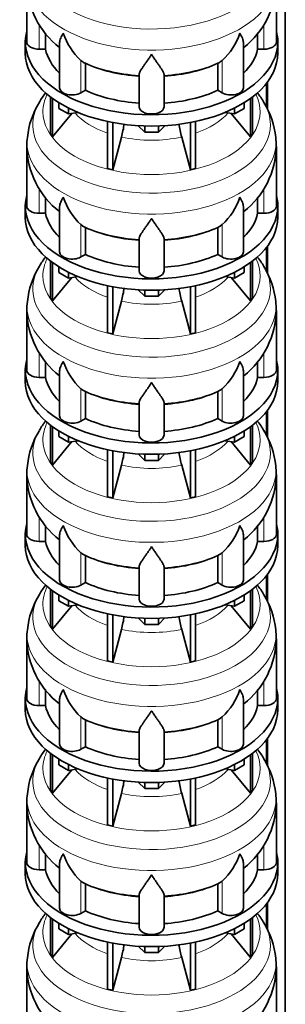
# Model space of a CAD drawing. Header units: millimetres. Extents: x 166 to 762, y -4095 to 2505.
# Tile 8 of 29: x 569 to 761, y -2660 to -1949. Entities that reach past the tile are written whole.
import ezdxf

# ---------------------------------------------------------------- set-up
doc = ezdxf.new("R2010")
doc.units = ezdxf.units.MM
doc.layers.add('LOW_134-20', color=7, linetype='Continuous')
doc.layers.add('VSI134_DIFFUSORE', color=7, linetype='Continuous')

# ---------------------------------------------------------------- blocks, each defined once
blk = doc.blocks.new('SE4')
at = {"layer": 'LOW_134-20', "color": 7, "linetype": 'Continuous', "lineweight": 35}
for p, q in [((760.76, -3827.61), (760.76, -1447.18)), ((747.26, -1995.25), (747.26, -2012.72)), ((748.01, -1994.26), (748.01, -2014.24)), ((747.26, -2113.65), (747.26, -2131.11)), ((748.01, -2112.66), (748.01, -2132.63)), ((747.26, -2232.04), (747.26, -2249.5)), ((748.01, -2231.05), (748.01, -2251.02)), ((747.26, -2350.43), (747.26, -2367.89)), ((748.01, -2349.44), (748.01, -2369.41)), ((747.26, -2468.82), (747.26, -2486.29)), ((748.01, -2467.83), (748.01, -2487.8)), ((747.26, -2587.21), (747.26, -2604.68)), ((748.01, -2586.22), (748.01, -2606.2))]:
    blk.add_line(p, q, dxfattribs=at)
at = {"layer": 'VSI134_DIFFUSORE', "color": 7, "linetype": 'Continuous', "lineweight": 35}
for p, q in [((574.33, -1922.4), (574.33, -1965.45)), ((754.33, -1965.45), (754.33, -1922.4)), ((587.86, -1970.65), (587.86, -1959.17)), ((740.8, -1959.23), (740.8, -1970.65)), ((573.33, -1965.45), (573.33, -1973.62)), ((598.06, -1966.36), (598.06, -1998.52)), ((730.61, -1998.52), (730.61, -1966.23)), ((755.33, -1973.62), (755.33, -1965.45)), ((583.33, -1970.65), (587.86, -1970.65)), ((740.8, -1970.65), (745.33, -1970.65)), ((614.84, -1979.9), (613.42, -1978.85)), ((616.62, -2000.35), (616.62, -1980.87)), ((712.04, -1980.87), (712.04, -2000.35)), ((715.24, -1978.85), (713.82, -1979.9)), ((655.33, -2012.22), (655.33, -1988.87)), ((673.33, -2012.22), (673.33, -1988.87)), ((613.42, -2002.19), (616.62, -2000.35)), ((712.04, -2000.35), (715.24, -2002.19)), ((591.5, -2005.12), (591.5, -2031.8)), ((593.03, -2006.27), (593.03, -2033.93)), ((597.58, -2013.38), (597.58, -2009.32)), ((731.09, -2013.38), (731.09, -2009.32)), ((735.63, -2006.27), (735.63, -2033.93)), ((737.16, -2005.12), (737.16, -2031.8)), ((593.03, -2033.93), (606.9, -2017.02)), ((604.52, -2017.38), (597.58, -2013.38)), ((604.52, -2017.38), (604.52, -2013.21)), ((611.34, -2016.33), (604.52, -2017.38)), ((724.15, -2017.38), (717.32, -2016.33)), ((721.77, -2017.02), (735.63, -2033.93)), ((724.15, -2017.38), (724.15, -2013.21)), ((731.09, -2013.38), (724.15, -2017.38)), ((632.64, -2022.87), (632.64, -2056.79)), ((636.33, -2023.61), (636.33, -2057.68)), ((692.33, -2023.61), (692.33, -2057.68)), ((696.03, -2022.87), (696.03, -2056.79)), ((659.42, -2030.52), (654.77, -2025.87)), ((659.42, -2030.52), (659.42, -2026.08)), ((669.24, -2030.52), (659.42, -2030.52)), ((673.89, -2025.87), (669.24, -2030.52)), ((669.24, -2030.52), (669.24, -2026.08)), ((591.5, -2031.8), (593.03, -2033.93)), ((636.33, -2057.68), (642.61, -2034.06)), ((686.06, -2034.06), (692.33, -2057.68)), ((735.63, -2033.93), (737.16, -2031.8)), ((574.33, -2040.79), (574.33, -2083.84)), ((754.33, -2083.84), (754.33, -2040.79)), ((632.64, -2056.79), (636.33, -2057.68)), ((692.33, -2057.68), (696.03, -2056.79)), ((587.86, -2089.04), (587.86, -2077.57)), ((740.8, -2077.62), (740.8, -2089.04)), ((573.33, -2083.84), (573.33, -2092.01)), ((598.06, -2084.75), (598.06, -2116.91)), ((730.61, -2116.91), (730.61, -2084.63)), ((755.33, -2092.01), (755.33, -2083.84)), ((583.33, -2089.04), (587.86, -2089.04)), ((740.8, -2089.04), (745.33, -2089.04)), ((614.84, -2098.29), (613.42, -2097.24)), ((616.62, -2118.74), (616.62, -2099.26)), ((712.04, -2099.26), (712.04, -2118.74)), ((715.24, -2097.24), (713.82, -2098.29)), ((655.33, -2130.61), (655.33, -2107.26)), ((673.33, -2130.61), (673.33, -2107.26)), ((591.5, -2123.51), (591.5, -2150.19)), ((613.42, -2120.59), (616.62, -2118.74)), ((712.04, -2118.74), (715.24, -2120.59)), ((737.16, -2123.51), (737.16, -2150.19)), ((593.03, -2124.66), (593.03, -2152.32)), ((597.58, -2131.77), (597.58, -2127.71)), ((731.09, -2131.77), (731.09, -2127.71)), ((735.63, -2124.66), (735.63, -2152.32)), ((593.03, -2152.32), (606.9, -2135.41)), ((604.52, -2135.78), (597.58, -2131.77)), ((604.52, -2135.78), (604.52, -2131.6)), ((611.34, -2134.72), (604.52, -2135.78)), ((724.15, -2135.78), (717.32, -2134.72)), ((721.77, -2135.41), (735.63, -2152.32)), ((724.15, -2135.78), (724.15, -2131.6)), ((731.09, -2131.77), (724.15, -2135.78)), ((632.64, -2141.26), (632.64, -2175.19)), ((636.33, -2142), (636.33, -2176.07)), ((659.42, -2148.91), (654.77, -2144.26)), ((659.42, -2148.91), (659.42, -2144.47)), ((673.89, -2144.26), (669.24, -2148.91)), ((669.24, -2148.91), (669.24, -2144.47)), ((692.33, -2142), (692.33, -2176.07)), ((696.03, -2141.26), (696.03, -2175.19)), ((591.5, -2150.19), (593.03, -2152.32)), ((669.24, -2148.91), (659.42, -2148.91)), ((735.63, -2152.32), (737.16, -2150.19)), ((574.33, -2159.18), (574.33, -2202.24)), ((636.33, -2176.07), (642.61, -2152.45)), ((686.06, -2152.45), (692.33, -2176.07)), ((754.33, -2202.24), (754.33, -2159.18)), ((632.64, -2175.19), (636.33, -2176.07)), ((692.33, -2176.07), (696.03, -2175.19)), ((587.86, -2207.43), (587.86, -2195.96)), ((740.8, -2196.01), (740.8, -2207.43)), ((573.33, -2202.24), (573.33, -2210.4)), ((583.33, -2207.43), (587.86, -2207.43)), ((598.06, -2203.14), (598.06, -2235.3)), ((730.61, -2235.3), (730.61, -2203.02)), ((740.8, -2207.43), (745.33, -2207.43)), ((755.33, -2210.4), (755.33, -2202.24)), ((614.84, -2216.68), (613.42, -2215.63)), ((715.24, -2215.63), (713.82, -2216.68)), ((616.62, -2237.13), (616.62, -2217.65)), ((712.04, -2217.65), (712.04, -2237.13)), ((655.33, -2249), (655.33, -2225.65)), ((673.33, -2249), (673.33, -2225.65)), ((613.42, -2238.98), (616.62, -2237.13)), ((712.04, -2237.13), (715.24, -2238.98)), ((591.5, -2241.9), (591.5, -2268.58)), ((593.03, -2243.05), (593.03, -2270.71)), ((735.63, -2243.05), (735.63, -2270.71)), ((737.16, -2241.9), (737.16, -2268.58)), ((597.58, -2250.16), (597.58, -2246.11)), ((604.52, -2254.17), (597.58, -2250.16)), ((604.52, -2254.17), (604.52, -2249.99)), ((724.15, -2254.17), (724.15, -2249.99)), ((731.09, -2250.16), (724.15, -2254.17)), ((731.09, -2250.16), (731.09, -2246.11)), ((593.03, -2270.71), (606.9, -2253.8)), ((611.34, -2253.11), (604.52, -2254.17)), ((724.15, -2254.17), (717.32, -2253.11)), ((721.77, -2253.8), (735.63, -2270.71)), ((632.64, -2259.65), (632.64, -2293.58)), ((636.33, -2260.39), (636.33, -2294.46)), ((659.42, -2267.3), (654.77, -2262.65)), ((659.42, -2267.3), (659.42, -2262.86)), ((673.89, -2262.65), (669.24, -2267.3)), ((669.24, -2267.3), (669.24, -2262.86)), ((692.33, -2260.39), (692.33, -2294.46)), ((696.03, -2259.65), (696.03, -2293.58)), ((591.5, -2268.58), (593.03, -2270.71)), ((636.33, -2294.46), (642.61, -2270.84)), ((669.24, -2267.3), (659.42, -2267.3)), ((686.06, -2270.84), (692.33, -2294.46)), ((735.63, -2270.71), (737.16, -2268.58)), ((574.33, -2277.57), (574.33, -2320.63)), ((754.33, -2320.63), (754.33, -2277.57)), ((632.64, -2293.58), (636.33, -2294.46)), ((692.33, -2294.46), (696.03, -2293.58)), ((587.86, -2325.82), (587.86, -2314.35)), ((740.8, -2314.4), (740.8, -2325.82)), ((573.33, -2320.63), (573.33, -2328.79)), ((598.06, -2321.53), (598.06, -2353.7)), ((730.61, -2353.7), (730.61, -2321.41)), ((755.33, -2328.79), (755.33, -2320.63)), ((583.33, -2325.82), (587.86, -2325.82)), ((740.8, -2325.82), (745.33, -2325.82)), ((614.84, -2335.07), (613.42, -2334.02)), ((616.62, -2355.52), (616.62, -2336.04)), ((712.04, -2336.04), (712.04, -2355.52)), ((715.24, -2334.02), (713.82, -2335.07)), ((655.33, -2367.39), (655.33, -2344.05)), ((673.33, -2367.39), (673.33, -2344.05)), ((613.42, -2357.37), (616.62, -2355.52)), ((712.04, -2355.52), (715.24, -2357.37)), ((591.5, -2360.29), (591.5, -2386.97)), ((593.03, -2361.44), (593.03, -2389.11)), ((597.58, -2368.55), (597.58, -2364.5)), ((731.09, -2368.55), (731.09, -2364.5)), ((735.63, -2361.44), (735.63, -2389.11)), ((737.16, -2360.29), (737.16, -2386.97)), ((593.03, -2389.11), (606.9, -2372.19)), ((604.52, -2372.56), (597.58, -2368.55)), ((604.52, -2372.56), (604.52, -2368.39)), ((611.34, -2371.5), (604.52, -2372.56)), ((724.15, -2372.56), (717.32, -2371.5)), ((721.77, -2372.19), (735.63, -2389.11)), ((724.15, -2372.56), (724.15, -2368.39)), ((731.09, -2368.55), (724.15, -2372.56)), ((632.64, -2378.04), (632.64, -2411.97)), ((636.33, -2378.78), (636.33, -2412.85)), ((692.33, -2378.78), (692.33, -2412.85)), ((696.03, -2378.04), (696.03, -2411.97)), ((659.42, -2385.69), (654.77, -2381.04)), ((659.42, -2385.69), (659.42, -2381.26)), ((669.24, -2385.69), (659.42, -2385.69)), ((673.89, -2381.04), (669.24, -2385.69)), ((669.24, -2385.69), (669.24, -2381.26)), ((591.5, -2386.97), (593.03, -2389.11)), ((636.33, -2412.85), (642.61, -2389.23)), ((686.06, -2389.23), (692.33, -2412.85)), ((735.63, -2389.11), (737.16, -2386.97)), ((574.33, -2395.96), (574.33, -2439.02)), ((754.33, -2439.02), (754.33, -2395.96)), ((632.64, -2411.97), (636.33, -2412.85)), ((692.33, -2412.85), (696.03, -2411.97)), ((587.86, -2444.22), (587.86, -2432.74)), ((740.8, -2432.79), (740.8, -2444.22)), ((573.33, -2439.02), (573.33, -2447.18)), ((598.06, -2439.92), (598.06, -2472.09)), ((730.61, -2472.09), (730.61, -2439.8)), ((755.33, -2447.18), (755.33, -2439.02)), ((583.33, -2444.22), (587.86, -2444.22)), ((740.8, -2444.22), (745.33, -2444.22)), ((614.84, -2453.47), (613.42, -2452.42)), ((616.62, -2473.91), (616.62, -2454.44)), ((712.04, -2454.44), (712.04, -2473.91)), ((715.24, -2452.42), (713.82, -2453.47)), ((655.33, -2485.79), (655.33, -2462.44)), ((673.33, -2485.79), (673.33, -2462.44)), ((591.5, -2478.69), (591.5, -2505.36)), ((613.42, -2475.76), (616.62, -2473.91)), ((712.04, -2473.91), (715.24, -2475.76)), ((737.16, -2478.69), (737.16, -2505.36)), ((593.03, -2479.83), (593.03, -2507.5)), ((597.58, -2486.95), (597.58, -2482.89)), ((731.09, -2486.95), (731.09, -2482.89)), ((735.63, -2479.83), (735.63, -2507.5)), ((593.03, -2507.5), (606.9, -2490.58)), ((604.52, -2490.95), (597.58, -2486.95)), ((604.52, -2490.95), (604.52, -2486.78)), ((611.34, -2489.9), (604.52, -2490.95)), ((724.15, -2490.95), (717.32, -2489.9)), ((721.77, -2490.58), (735.63, -2507.5)), ((724.15, -2490.95), (724.15, -2486.78)), ((731.09, -2486.95), (724.15, -2490.95)), ((632.64, -2496.43), (632.64, -2530.36)), ((636.33, -2497.17), (636.33, -2531.25)), ((659.42, -2504.08), (654.77, -2499.43)), ((659.42, -2504.08), (659.42, -2499.65)), ((673.89, -2499.43), (669.24, -2504.08)), ((669.24, -2504.08), (669.24, -2499.65)), ((692.33, -2497.17), (692.33, -2531.25)), ((696.03, -2496.43), (696.03, -2530.36)), ((591.5, -2505.36), (593.03, -2507.5)), ((669.24, -2504.08), (659.42, -2504.08)), ((735.63, -2507.5), (737.16, -2505.36)), ((574.33, -2514.36), (574.33, -2557.41)), ((636.33, -2531.25), (642.61, -2507.63)), ((686.06, -2507.63), (692.33, -2531.25)), ((754.33, -2557.41), (754.33, -2514.36)), ((632.64, -2530.36), (636.33, -2531.25)), ((692.33, -2531.25), (696.03, -2530.36)), ((587.86, -2562.61), (587.86, -2551.13)), ((740.8, -2551.19), (740.8, -2562.61)), ((573.33, -2557.41), (573.33, -2565.58)), ((583.33, -2562.61), (587.86, -2562.61)), ((598.06, -2558.32), (598.06, -2590.48)), ((730.61, -2590.48), (730.61, -2558.19)), ((740.8, -2562.61), (745.33, -2562.61)), ((755.33, -2565.58), (755.33, -2557.41)), ((614.84, -2571.86), (613.42, -2570.81)), ((715.24, -2570.81), (713.82, -2571.86)), ((616.62, -2592.31), (616.62, -2572.83)), ((712.04, -2572.83), (712.04, -2592.31)), ((655.33, -2604.18), (655.33, -2580.83)), ((673.33, -2604.18), (673.33, -2580.83)), ((613.42, -2594.15), (616.62, -2592.31)), ((712.04, -2592.31), (715.24, -2594.15)), ((591.5, -2597.08), (591.5, -2623.76)), ((593.03, -2598.23), (593.03, -2625.89)), ((735.63, -2598.23), (735.63, -2625.89)), ((737.16, -2597.08), (737.16, -2623.76)), ((597.58, -2605.34), (597.58, -2601.28)), ((604.52, -2609.34), (597.58, -2605.34)), ((604.52, -2609.34), (604.52, -2605.17)), ((724.15, -2609.34), (724.15, -2605.17)), ((731.09, -2605.34), (724.15, -2609.34)), ((731.09, -2605.34), (731.09, -2601.28)), ((593.03, -2625.89), (606.9, -2608.98)), ((611.34, -2608.29), (604.52, -2609.34)), ((724.15, -2609.34), (717.32, -2608.29)), ((721.77, -2608.98), (735.63, -2625.89)), ((632.64, -2614.83), (632.64, -2648.75)), ((636.33, -2615.57), (636.33, -2649.64)), ((659.42, -2622.48), (654.77, -2617.83)), ((659.42, -2622.48), (659.42, -2618.04)), ((673.89, -2617.83), (669.24, -2622.48)), ((669.24, -2622.48), (669.24, -2618.04)), ((692.33, -2615.57), (692.33, -2649.64)), ((696.03, -2614.83), (696.03, -2648.75)), ((591.5, -2623.76), (593.03, -2625.89)), ((636.33, -2649.64), (642.61, -2626.02)), ((669.24, -2622.48), (659.42, -2622.48)), ((686.06, -2626.02), (692.33, -2649.64)), ((735.63, -2625.89), (737.16, -2623.76)), ((574.33, -2632.75), (574.33, -2675.8)), ((754.33, -2675.8), (754.33, -2632.75)), ((632.64, -2648.75), (636.33, -2649.64)), ((692.33, -2649.64), (696.03, -2648.75))]:
    blk.add_line(p, q, dxfattribs=at)
at = {"layer": 'VSI134_DIFFUSORE', "color": 4, "linetype": 'Continuous', "lineweight": 9}
for p, q in [((583.33, -1970.65), (583.33, -1952.83)), ((745.33, -1970.65), (745.33, -1952.91)), ((613.42, -2002.19), (613.42, -1978.85)), ((715.24, -2002.19), (715.24, -1978.85)), ((583.33, -2089.04), (583.33, -2071.22)), ((745.33, -2089.04), (745.33, -2071.31)), ((613.42, -2120.59), (613.42, -2097.24)), ((715.24, -2120.59), (715.24, -2097.24)), ((583.33, -2207.43), (583.33, -2189.61)), ((745.33, -2207.43), (745.33, -2189.7)), ((613.42, -2238.98), (613.42, -2215.63)), ((715.24, -2238.98), (715.24, -2215.63)), ((583.33, -2325.82), (583.33, -2308.01)), ((745.33, -2325.82), (745.33, -2308.09)), ((613.42, -2357.37), (613.42, -2334.02)), ((715.24, -2357.37), (715.24, -2334.02)), ((583.33, -2444.22), (583.33, -2426.4)), ((745.33, -2444.22), (745.33, -2426.48)), ((613.42, -2475.76), (613.42, -2452.42)), ((715.24, -2475.76), (715.24, -2452.42)), ((583.33, -2562.61), (583.33, -2544.79)), ((745.33, -2562.61), (745.33, -2544.87)), ((613.42, -2594.15), (613.42, -2570.81)), ((715.24, -2594.15), (715.24, -2570.81))]:
    blk.add_line(p, q, dxfattribs=at)
at = {"layer": 'VSI134_DIFFUSORE', "color": 7, "linetype": 'Continuous', "lineweight": 35}
for centre, radius, start, end in [((635.06, -1921.51), 60.63, 180.86653, 232.32639), ((693, -1921.27), 61.25, 308.05607, 358.93666), ((645.92, -1943.89), 47.73, 198.63732, 227.08568), ((682.74, -1943.89), 47.73, 312.91434, 341.36277), ((622.75, -1967.51), 14.7, 237.45087, 245.35655), ((705.91, -1967.51), 14.7, 294.64345, 302.54913), ((641.59, -2043.44), 67.64, 142.19498, 149.254), ((686.33, -2044.17), 68.69, 30.68273, 38.07014), ((633.34, -2039.98), 58.76, 148.03824, 174.49255), ((692.2, -2041.07), 62.04, 6.19475, 31.09108), ((552.76, -2009.74), 93.08, 344.85704, 350.84643), ((774.59, -2009.95), 91.75, 189.17597, 195.23149), ((598.78, -2039.12), 24.4, 168.68144, 183.98555), ((661.67, -2041.84), 92.58, 0.6467, 4.70262), ((635.06, -2039.9), 60.63, 180.86653, 232.32639), ((693, -2039.66), 61.25, 308.05607, 358.93666), ((645.92, -2062.28), 47.73, 198.63732, 227.08568), ((682.74, -2062.28), 47.73, 312.91434, 341.36277), ((622.75, -2085.9), 14.7, 237.45087, 245.35655), ((705.91, -2085.9), 14.7, 294.64345, 302.54913), ((641.59, -2161.83), 67.64, 142.19498, 149.254), ((686.33, -2162.56), 68.69, 30.68273, 38.07014), ((633.34, -2158.37), 58.76, 148.03824, 174.49255), ((692.2, -2159.46), 62.04, 6.19475, 31.09108), ((552.76, -2128.14), 93.08, 344.85704, 350.84643), ((774.59, -2128.34), 91.75, 189.17597, 195.23149), ((598.78, -2157.51), 24.4, 168.68144, 183.98555), ((635.06, -2158.29), 60.63, 180.86653, 232.32639), ((693, -2158.05), 61.25, 308.05607, 358.93666), ((661.67, -2160.23), 92.58, 0.6467, 4.70262), ((645.92, -2180.67), 47.73, 198.63732, 227.08568), ((682.74, -2180.67), 47.73, 312.91434, 341.36277), ((622.75, -2204.29), 14.7, 237.45087, 245.35655), ((705.91, -2204.29), 14.7, 294.64345, 302.54913), ((641.59, -2280.22), 67.64, 142.19498, 149.254), ((686.33, -2280.95), 68.69, 30.68273, 38.07601), ((633.34, -2276.76), 58.76, 148.03824, 174.49255), ((692.2, -2277.85), 62.04, 6.19475, 31.09108), ((552.76, -2246.53), 93.08, 344.85704, 350.84643), ((774.59, -2246.74), 91.75, 189.17597, 195.23149), ((598.78, -2275.9), 24.4, 168.68144, 183.98555), ((661.67, -2278.63), 92.58, 0.6467, 4.70262), ((635.06, -2276.68), 60.63, 180.86653, 232.32639), ((693, -2276.45), 61.25, 308.05607, 358.93666), ((645.92, -2299.07), 47.73, 198.63732, 227.08568), ((682.74, -2299.07), 47.73, 312.91434, 341.36277), ((622.75, -2322.68), 14.7, 237.45087, 245.35655), ((705.91, -2322.68), 14.7, 294.64345, 302.54913), ((641.59, -2398.61), 67.64, 142.19498, 149.254), ((686.33, -2399.34), 68.69, 30.68273, 38.07014), ((633.34, -2395.15), 58.76, 148.03824, 174.49255), ((692.2, -2396.25), 62.04, 6.19475, 31.09108), ((552.76, -2364.92), 93.08, 344.85704, 350.84643), ((774.59, -2365.13), 91.75, 189.17597, 195.23149), ((598.78, -2394.3), 24.4, 168.68144, 183.98555), ((661.67, -2397.02), 92.58, 0.6467, 4.70262), ((635.06, -2395.07), 60.63, 180.86653, 232.32639), ((693, -2394.84), 61.25, 308.05607, 358.93666), ((645.92, -2417.46), 47.73, 198.63732, 227.08568), ((682.74, -2417.46), 47.73, 312.91434, 341.36277), ((622.75, -2441.08), 14.7, 237.45087, 245.35655), ((705.91, -2441.08), 14.7, 294.64345, 302.54913), ((641.59, -2517.01), 67.64, 142.19498, 149.254), ((686.33, -2517.73), 68.69, 30.68273, 38.07014), ((633.34, -2513.54), 58.76, 148.03824, 174.49255), ((692.2, -2514.64), 62.04, 6.19475, 31.09108), ((552.76, -2483.31), 93.08, 344.85704, 350.84643), ((774.59, -2483.52), 91.75, 189.17597, 195.23149), ((598.78, -2512.69), 24.4, 168.68144, 183.98555), ((635.06, -2513.47), 60.63, 180.86653, 232.32639), ((693, -2513.23), 61.25, 308.05607, 358.93666), ((661.67, -2515.41), 92.58, 0.6467, 4.70262), ((645.92, -2535.85), 47.73, 198.63732, 227.08568), ((682.74, -2535.85), 47.73, 312.91434, 341.36277), ((622.75, -2559.47), 14.7, 237.45087, 245.35655), ((705.91, -2559.47), 14.7, 294.64345, 302.54913), ((641.59, -2635.4), 67.64, 142.19498, 149.254), ((686.33, -2636.13), 68.69, 30.68273, 38.07601), ((633.34, -2631.94), 58.76, 148.03824, 174.49255), ((692.2, -2633.03), 62.04, 6.19475, 31.09108), ((552.76, -2601.7), 93.08, 344.85704, 350.84643), ((774.59, -2601.91), 91.75, 189.17597, 195.23149), ((598.78, -2631.08), 24.4, 168.68144, 183.98555), ((661.67, -2633.8), 92.58, 0.6467, 4.70262), ((635.06, -2631.86), 60.63, 180.86653, 232.32639), ((693, -2631.62), 61.25, 308.05607, 358.93666)]:
    blk.add_arc(centre, radius, start, end, dxfattribs=at)
at = {"layer": 'VSI134_DIFFUSORE', "color": 4, "linetype": 'Continuous', "lineweight": 9}
for centre, major_axis, start_param, end_param in [((664.33, -1906.68), (85.67, 0), 2.810229, 6.283185), ((664.33, -1919.43), (-89.83, 0), 0, 3.208497), ((664.33, -1943.98), (-79.5, 0), 0.898849, 1.457346), ((664.33, -1943.98), (79.5, 0), 4.82584, 5.384336), ((664.33, -2025.07), (85.67, 0), 2.810229, 6.283185), ((664.33, -2015.88), (-78.3, 0), 0, 3.425204), ((664.33, -2015.88), (-78.3, 0), 5.999574, 6.283185), ((664.33, -2025.07), (85.67, 0), 0, 0.327773), ((664.33, -2000.76), (-61.63, 0), 0.463231, 1.030574), ((664.33, -2000.76), (61.63, 0), 5.252612, 5.819954), ((664.33, -2037.83), (-89.83, 0), 6.215651, 6.283185), ((664.33, -2037.83), (-89.83, 0), 0, 3.208497), ((664.33, -2000.76), (-61.63, 0), 1.210556, 1.931037), ((664.33, -2062.37), (-79.5, 0), 0.898849, 1.457346), ((664.33, -2062.37), (79.5, 0), 4.82584, 5.384336), ((664.33, -2134.27), (-78.3, 0), 0, 3.425204), ((664.33, -2134.27), (-78.3, 0), 5.999574, 6.283185), ((664.33, -2143.46), (85.67, 0), 2.810229, 6.283185), ((664.33, -2143.46), (85.67, 0), 0, 0.327773), ((664.33, -2119.15), (-61.63, 0), 0.463231, 1.030574), ((664.33, -2119.15), (61.63, 0), 5.252612, 5.819954), ((664.33, -2156.22), (-89.83, 0), 6.215651, 6.283185), ((664.33, -2156.22), (-89.83, 0), 0, 3.208497), ((664.33, -2119.15), (-61.63, 0), 1.210556, 1.931037), ((664.33, -2180.76), (-79.5, 0), 0.898849, 1.457346), ((664.33, -2180.76), (79.5, 0), 4.82584, 5.384336), ((664.33, -2252.66), (-78.3, 0), 0, 3.425204), ((664.33, -2252.66), (-78.3, 0), 5.999574, 6.283185), ((664.33, -2261.85), (85.67, 0), 2.810229, 6.283185), ((664.33, -2261.85), (85.67, 0), 0, 0.327773), ((664.33, -2237.54), (-61.63, 0), 0.463231, 1.030574), ((664.33, -2237.54), (61.63, 0), 5.252612, 5.819954), ((664.33, -2274.61), (-89.83, 0), 6.215651, 6.283185), ((664.33, -2274.61), (-89.83, 0), 0, 3.208497), ((664.33, -2237.54), (-61.63, 0), 1.210556, 1.931037), ((664.33, -2299.15), (-79.5, 0), 0.898849, 1.457346), ((664.33, -2299.15), (79.5, 0), 4.82584, 5.384336), ((664.33, -2380.25), (85.67, 0), 2.810229, 6.283185), ((664.33, -2371.05), (-78.3, 0), 0, 3.425204), ((664.33, -2371.05), (-78.3, 0), 5.999574, 6.283185), ((664.33, -2380.25), (85.67, 0), 0, 0.327773), ((664.33, -2355.94), (-61.63, 0), 0.463231, 1.030574), ((664.33, -2355.94), (61.63, 0), 5.252612, 5.819954), ((664.33, -2393), (-89.83, 0), 6.215651, 6.283185), ((664.33, -2393), (-89.83, 0), 0, 3.208497), ((664.33, -2355.94), (-61.63, 0), 1.210556, 1.931037), ((664.33, -2417.55), (-79.5, 0), 0.898849, 1.457346), ((664.33, -2417.55), (79.5, 0), 4.82584, 5.384336), ((664.33, -2489.45), (-78.3, 0), 0, 3.425204), ((664.33, -2489.45), (-78.3, 0), 5.999574, 6.283185), ((664.33, -2498.64), (85.67, 0), 2.810229, 6.283185), ((664.33, -2498.64), (85.67, 0), 0, 0.327773), ((664.33, -2474.33), (-61.63, 0), 0.463231, 1.030574), ((664.33, -2474.33), (61.63, 0), 5.252612, 5.819954), ((664.33, -2511.39), (-89.83, 0), 6.215651, 6.283185), ((664.33, -2511.39), (-89.83, 0), 0, 3.208497), ((664.33, -2474.33), (-61.63, 0), 1.210556, 1.931037), ((664.33, -2535.94), (-79.5, 0), 0.898849, 1.457346), ((664.33, -2535.94), (79.5, 0), 4.82584, 5.384336), ((664.33, -2607.84), (-78.3, 0), 0, 3.425204), ((664.33, -2607.84), (-78.3, 0), 5.999574, 6.283185), ((664.33, -2617.03), (85.67, 0), 2.810229, 6.283185), ((664.33, -2617.03), (85.67, 0), 0, 0.327773), ((664.33, -2592.72), (-61.63, 0), 0.463231, 1.030574), ((664.33, -2592.72), (61.63, 0), 5.252612, 5.819954), ((664.33, -2629.79), (-89.83, 0), 6.215651, 6.283185), ((664.33, -2629.79), (-89.83, 0), 0, 3.208497), ((664.33, -2592.72), (-61.63, 0), 1.210556, 1.931037)]:
    blk.add_ellipse(centre, major_axis=major_axis, ratio=0.57735, start_param=start_param, end_param=end_param, dxfattribs=at)
at = {"layer": 'VSI134_DIFFUSORE', "color": 7, "linetype": 'Continuous', "lineweight": 35}
for centre, major_axis, start_param, end_param in [((664.33, -1965.45), (91, 0), 2.993207, 6.283185), ((664.33, -1965.45), (91, 0), 0, 0.148386), ((583.33, -1965.45), (9, 0), 3.141593, 4.712389), ((745.33, -1965.45), (-9, 0), 1.570796, 3.141593), ((664.33, -1973.62), (-91, 0), 0, 3.141593), ((664.33, -1965.45), (-77, 0), 0.117151, 0.534109), ((664.33, -1965.45), (77, 0), 5.749077, 6.166034), ((664.33, -1945.98), (-77, 0), 0.902549, 1.453645), ((664.33, -1945.98), (77, 0), 4.82954, 5.380636), ((607.06, -1998.52), (9, 0), 3.141593, 5.497787), ((664.33, -1965.45), (-77, 0), 0.902549, 1.453645), ((664.33, -1965.45), (77, 0), 4.82954, 5.380636), ((721.61, -1998.52), (-9, 0), 0.785398, 3.141593), ((664.33, -2012.22), (-9, 0), 0, 3.141593), ((664.33, -2083.84), (91, 0), 2.993207, 6.283185), ((664.33, -2083.84), (91, 0), 0, 0.148386), ((583.33, -2083.84), (9, 0), 3.141593, 4.712389), ((745.33, -2083.84), (-9, 0), 1.570796, 3.141593), ((664.33, -2092.01), (-91, 0), 0, 3.141593), ((664.33, -2083.84), (-77, 0), 0.117151, 0.534109), ((664.33, -2083.84), (77, 0), 5.749077, 6.166034), ((664.33, -2064.37), (-77, 0), 0.902549, 1.453645), ((664.33, -2064.37), (77, 0), 4.82954, 5.380636), ((607.06, -2116.91), (9, 0), 3.141593, 5.497787), ((664.33, -2083.84), (-77, 0), 0.902549, 1.453645), ((664.33, -2083.84), (77, 0), 4.82954, 5.380636), ((721.61, -2116.91), (-9, 0), 0.785398, 3.141593), ((664.33, -2130.61), (-9, 0), 0, 3.141593), ((664.33, -2202.24), (91, 0), 2.993207, 6.283185), ((664.33, -2202.24), (91, 0), 0, 0.148386), ((583.33, -2202.24), (9, 0), 3.141593, 4.712389), ((664.33, -2202.24), (-77, 0), 0.117151, 0.534109), ((664.33, -2202.24), (77, 0), 5.749077, 6.166034), ((745.33, -2202.24), (-9, 0), 1.570796, 3.141593), ((664.33, -2210.4), (-91, 0), 0, 3.141593), ((664.33, -2182.76), (-77, 0), 0.902549, 1.453645), ((664.33, -2182.76), (77, 0), 4.82954, 5.380636), ((607.06, -2235.3), (9, 0), 3.141593, 5.497787), ((664.33, -2202.24), (-77, 0), 0.902549, 1.453645), ((664.33, -2202.24), (77, 0), 4.82954, 5.380636), ((721.61, -2235.3), (-9, 0), 0.785398, 3.141593), ((664.33, -2249), (-9, 0), 0, 3.141593), ((664.33, -2320.63), (91, 0), 2.993207, 6.283185), ((664.33, -2320.63), (91, 0), 0, 0.148386), ((583.33, -2320.63), (9, 0), 3.141593, 4.712389), ((745.33, -2320.63), (-9, 0), 1.570796, 3.141593), ((664.33, -2328.79), (-91, 0), 0, 3.141593), ((664.33, -2320.63), (-77, 0), 0.117151, 0.534109), ((664.33, -2320.63), (77, 0), 5.749077, 6.166034), ((664.33, -2301.15), (-77, 0), 0.902549, 1.453645), ((664.33, -2301.15), (77, 0), 4.82954, 5.380636), ((607.06, -2353.7), (9, 0), 3.141593, 5.497787), ((664.33, -2320.63), (-77, 0), 0.902549, 1.453645), ((664.33, -2320.63), (77, 0), 4.82954, 5.380636), ((721.61, -2353.7), (-9, 0), 0.785398, 3.141593), ((664.33, -2367.39), (-9, 0), 0, 3.141593), ((664.33, -2439.02), (91, 0), 2.993207, 6.283185), ((664.33, -2439.02), (91, 0), 0, 0.148386), ((583.33, -2439.02), (9, 0), 3.141593, 4.712389), ((745.33, -2439.02), (-9, 0), 1.570796, 3.141593), ((664.33, -2447.18), (-91, 0), 0, 3.141593), ((664.33, -2439.02), (-77, 0), 0.117151, 0.534109), ((664.33, -2439.02), (77, 0), 5.749077, 6.166034), ((664.33, -2419.54), (-77, 0), 0.902549, 1.453645), ((664.33, -2419.54), (77, 0), 4.82954, 5.380636), ((607.06, -2472.09), (9, 0), 3.141593, 5.497787), ((664.33, -2439.02), (-77, 0), 0.902549, 1.453645), ((664.33, -2439.02), (77, 0), 4.82954, 5.380636), ((721.61, -2472.09), (-9, 0), 0.785398, 3.141593), ((664.33, -2485.79), (-9, 0), 0, 3.141593), ((664.33, -2557.41), (91, 0), 2.993207, 6.283185), ((664.33, -2557.41), (91, 0), 0, 0.148386), ((583.33, -2557.41), (9, 0), 3.141593, 4.712389), ((664.33, -2557.41), (-77, 0), 0.117151, 0.534109), ((664.33, -2557.41), (77, 0), 5.749077, 6.166034), ((745.33, -2557.41), (-9, 0), 1.570796, 3.141593), ((664.33, -2565.58), (-91, 0), 0, 3.141593), ((664.33, -2537.94), (-77, 0), 0.902549, 1.453645), ((664.33, -2537.94), (77, 0), 4.82954, 5.380636), ((607.06, -2590.48), (9, 0), 3.141593, 5.497787), ((664.33, -2557.41), (-77, 0), 0.902549, 1.453645), ((664.33, -2557.41), (77, 0), 4.82954, 5.380636), ((721.61, -2590.48), (-9, 0), 0.785398, 3.141593), ((664.33, -2604.18), (-9, 0), 0, 3.141593)]:
    blk.add_ellipse(centre, major_axis=major_axis, ratio=0.57735, start_param=start_param, end_param=end_param, dxfattribs=at)
for points, knots in [([(598.06, -1966.38), (598.06, -1966.22), (598.06, -1966.06), (598.15, -1964.88), (598.43, -1963.83), (599.1, -1962.16), (599.37, -1961.58), (599.82, -1960.69), (599.98, -1960.39), (600.24, -1959.93), (600.37, -1959.7), (600.51, -1959.46), (600.6, -1959.3), (600.65, -1959.22), (600.69, -1959.14)], [0.4600931, 0.4600931, 0.4600931, 0.4600931, 0.5, 0.5, 0.75, 0.75, 0.875, 0.875, 0.9375, 0.9375, 0.96875, 0.984375, 0.984375, 1, 1, 1, 1]), ([(730.61, -1966.33), (730.61, -1966.19), (730.6, -1966.06), (730.56, -1965.42), (730.47, -1964.91), (730.2, -1963.85), (730.02, -1963.3), (729.57, -1962.17), (729.3, -1961.59), (728.84, -1960.69), (728.68, -1960.39), (728.43, -1959.93), (728.34, -1959.77), (728.16, -1959.46), (728.07, -1959.3), (727.97, -1959.14)], [0.4658143, 0.4658143, 0.4658143, 0.4658143, 0.5, 0.5, 0.625, 0.625, 0.75, 0.75, 0.875, 0.875, 0.9375, 0.9375, 0.96875, 0.96875, 1, 1, 1, 1]), ([(664.33, -1974.36), (664.2, -1974.58), (664.07, -1974.79), (663.8, -1975.21), (663.67, -1975.42), (663.27, -1976.03), (663.01, -1976.44), (662.22, -1977.63), (661.7, -1978.39), (660.69, -1979.87), (660.19, -1980.58), (659.25, -1981.94), (658.8, -1982.58), (657.95, -1983.8), (657.55, -1984.38), (657.01, -1985.2), (656.84, -1985.47), (656.52, -1985.98), (656.37, -1986.23), (655.96, -1986.95), (655.73, -1987.39), (655.42, -1988.19), (655.33, -1988.55), (655.33, -1988.87)], [0, 0, 0, 0, 0.03125, 0.03125, 0.0625, 0.0625, 0.125, 0.125, 0.25, 0.25, 0.375, 0.375, 0.5, 0.5, 0.625, 0.625, 0.6875, 0.6875, 0.75, 0.75, 0.875, 0.875, 1, 1, 1, 1]), ([(673.33, -1988.87), (673.33, -1988.55), (673.24, -1988.19), (672.93, -1987.39), (672.71, -1986.95), (672.3, -1986.23), (672.15, -1985.98), (671.82, -1985.47), (671.65, -1985.2), (671.11, -1984.38), (670.72, -1983.8), (669.87, -1982.58), (669.42, -1981.94), (668.47, -1980.59), (667.98, -1979.88), (666.96, -1978.4), (666.45, -1977.63), (665.66, -1976.44), (665.4, -1976.03), (665, -1975.42), (664.86, -1975.21), (664.6, -1974.79), (664.46, -1974.58), (664.33, -1974.36)], [0, 0, 0, 0, 0.125, 0.125, 0.25, 0.25, 0.3125, 0.3125, 0.375, 0.375, 0.5, 0.5, 0.625, 0.625, 0.75, 0.75, 0.875, 0.875, 0.9375, 0.9375, 0.96875, 0.96875, 1, 1, 1, 1]), ([(598.06, -2084.77), (598.06, -2084.61), (598.06, -2084.45), (598.15, -2083.27), (598.43, -2082.22), (599.1, -2080.55), (599.37, -2079.97), (599.82, -2079.08), (599.98, -2078.78), (600.24, -2078.32), (600.37, -2078.09), (600.51, -2077.85), (600.6, -2077.69), (600.65, -2077.61), (600.69, -2077.54)], [0.4600931, 0.4600931, 0.4600931, 0.4600931, 0.5, 0.5, 0.75, 0.75, 0.875, 0.875, 0.9375, 0.9375, 0.96875, 0.984375, 0.984375, 1, 1, 1, 1]), ([(730.61, -2084.72), (730.61, -2084.59), (730.6, -2084.45), (730.56, -2083.81), (730.47, -2083.3), (730.2, -2082.24), (730.02, -2081.69), (729.57, -2080.56), (729.3, -2079.98), (728.84, -2079.09), (728.68, -2078.78), (728.43, -2078.32), (728.34, -2078.17), (728.16, -2077.85), (728.07, -2077.69), (727.97, -2077.54)], [0.4658143, 0.4658143, 0.4658143, 0.4658143, 0.5, 0.5, 0.625, 0.625, 0.75, 0.75, 0.875, 0.875, 0.9375, 0.9375, 0.96875, 0.96875, 1, 1, 1, 1]), ([(664.33, -2092.76), (664.2, -2092.97), (664.07, -2093.18), (663.8, -2093.6), (663.67, -2093.81), (663.27, -2094.42), (663.01, -2094.83), (662.22, -2096.02), (661.7, -2096.79), (660.69, -2098.26), (660.19, -2098.98), (659.25, -2100.33), (658.8, -2100.97), (657.95, -2102.19), (657.55, -2102.77), (657.01, -2103.59), (656.84, -2103.86), (656.52, -2104.37), (656.37, -2104.62), (655.96, -2105.34), (655.73, -2105.78), (655.42, -2106.58), (655.33, -2106.94), (655.33, -2107.26)], [0, 0, 0, 0, 0.03125, 0.03125, 0.0625, 0.0625, 0.125, 0.125, 0.25, 0.25, 0.375, 0.375, 0.5, 0.5, 0.625, 0.625, 0.6875, 0.6875, 0.75, 0.75, 0.875, 0.875, 1, 1, 1, 1]), ([(673.33, -2107.26), (673.33, -2106.94), (673.24, -2106.58), (672.93, -2105.78), (672.71, -2105.34), (672.3, -2104.63), (672.15, -2104.37), (671.82, -2103.86), (671.65, -2103.59), (671.11, -2102.77), (670.72, -2102.2), (669.87, -2100.97), (669.42, -2100.33), (668.47, -2098.98), (667.98, -2098.27), (666.96, -2096.79), (666.45, -2096.02), (665.66, -2094.83), (665.4, -2094.43), (665, -2093.81), (664.86, -2093.6), (664.6, -2093.18), (664.46, -2092.97), (664.33, -2092.76)], [0, 0, 0, 0, 0.125, 0.125, 0.25, 0.25, 0.3125, 0.3125, 0.375, 0.375, 0.5, 0.5, 0.625, 0.625, 0.75, 0.75, 0.875, 0.875, 0.9375, 0.9375, 0.96875, 0.96875, 1, 1, 1, 1]), ([(598.06, -2203.16), (598.06, -2203), (598.06, -2202.84), (598.15, -2201.66), (598.43, -2200.61), (599.1, -2198.94), (599.37, -2198.37), (599.82, -2197.47), (599.98, -2197.17), (600.24, -2196.71), (600.37, -2196.48), (600.51, -2196.24), (600.6, -2196.09), (600.65, -2196.01), (600.69, -2195.93)], [0.4600931, 0.4600931, 0.4600931, 0.4600931, 0.5, 0.5, 0.75, 0.75, 0.875, 0.875, 0.9375, 0.9375, 0.96875, 0.984375, 0.984375, 1, 1, 1, 1]), ([(730.61, -2203.11), (730.61, -2202.98), (730.6, -2202.84), (730.56, -2202.2), (730.47, -2201.69), (730.2, -2200.63), (730.02, -2200.08), (729.57, -2198.95), (729.3, -2198.37), (728.84, -2197.48), (728.68, -2197.18), (728.43, -2196.71), (728.34, -2196.56), (728.16, -2196.24), (728.07, -2196.09), (727.97, -2195.93)], [0.4658143, 0.4658143, 0.4658143, 0.4658143, 0.5, 0.5, 0.625, 0.625, 0.75, 0.75, 0.875, 0.875, 0.9375, 0.9375, 0.96875, 0.96875, 1, 1, 1, 1]), ([(664.33, -2211.15), (664.2, -2211.36), (664.07, -2211.57), (663.8, -2211.99), (663.67, -2212.2), (663.27, -2212.82), (663.01, -2213.22), (662.22, -2214.41), (661.7, -2215.18), (660.69, -2216.66), (660.19, -2217.37), (659.25, -2218.72), (658.8, -2219.36), (657.95, -2220.58), (657.55, -2221.16), (657.01, -2221.98), (656.84, -2222.25), (656.52, -2222.77), (656.37, -2223.02), (655.96, -2223.74), (655.73, -2224.17), (655.42, -2224.97), (655.33, -2225.33), (655.33, -2225.65)], [0, 0, 0, 0, 0.03125, 0.03125, 0.0625, 0.0625, 0.125, 0.125, 0.25, 0.25, 0.375, 0.375, 0.5, 0.5, 0.625, 0.625, 0.6875, 0.6875, 0.75, 0.75, 0.875, 0.875, 1, 1, 1, 1]), ([(673.33, -2225.65), (673.33, -2225.33), (673.24, -2224.97), (672.93, -2224.18), (672.71, -2223.74), (672.3, -2223.02), (672.15, -2222.77), (671.82, -2222.25), (671.65, -2221.99), (671.11, -2221.17), (670.72, -2220.59), (669.87, -2219.37), (669.42, -2218.72), (668.47, -2217.37), (667.98, -2216.66), (666.96, -2215.18), (666.45, -2214.42), (665.66, -2213.22), (665.4, -2212.82), (665, -2212.2), (664.86, -2211.99), (664.6, -2211.57), (664.46, -2211.36), (664.33, -2211.15)], [0, 0, 0, 0, 0.125, 0.125, 0.25, 0.25, 0.3125, 0.3125, 0.375, 0.375, 0.5, 0.5, 0.625, 0.625, 0.75, 0.75, 0.875, 0.875, 0.9375, 0.9375, 0.96875, 0.96875, 1, 1, 1, 1]), ([(598.06, -2321.55), (598.06, -2321.4), (598.06, -2321.23), (598.15, -2320.06), (598.43, -2319.01), (599.1, -2317.33), (599.37, -2316.76), (599.82, -2315.87), (599.98, -2315.57), (600.24, -2315.1), (600.37, -2314.87), (600.51, -2314.64), (600.6, -2314.48), (600.65, -2314.4), (600.69, -2314.32)], [0.4600931, 0.4600931, 0.4600931, 0.4600931, 0.5, 0.5, 0.75, 0.75, 0.875, 0.875, 0.9375, 0.9375, 0.96875, 0.984375, 0.984375, 1, 1, 1, 1]), ([(730.61, -2321.51), (730.61, -2321.37), (730.6, -2321.23), (730.56, -2320.6), (730.47, -2320.08), (730.2, -2319.02), (730.02, -2318.47), (729.57, -2317.34), (729.3, -2316.77), (728.84, -2315.87), (728.68, -2315.57), (728.43, -2315.11), (728.34, -2314.95), (728.16, -2314.64), (728.07, -2314.48), (727.97, -2314.32)], [0.4658143, 0.4658143, 0.4658143, 0.4658143, 0.5, 0.5, 0.625, 0.625, 0.75, 0.75, 0.875, 0.875, 0.9375, 0.9375, 0.96875, 0.96875, 1, 1, 1, 1]), ([(664.33, -2329.54), (664.2, -2329.75), (664.07, -2329.96), (663.8, -2330.38), (663.67, -2330.59), (663.27, -2331.21), (663.01, -2331.61), (662.22, -2332.8), (661.7, -2333.57), (660.69, -2335.05), (660.19, -2335.76), (659.25, -2337.11), (658.8, -2337.76), (657.95, -2338.98), (657.55, -2339.56), (657.01, -2340.38), (656.84, -2340.64), (656.52, -2341.16), (656.37, -2341.41), (655.96, -2342.13), (655.73, -2342.57), (655.42, -2343.37), (655.33, -2343.73), (655.33, -2344.05)], [0, 0, 0, 0, 0.03125, 0.03125, 0.0625, 0.0625, 0.125, 0.125, 0.25, 0.25, 0.375, 0.375, 0.5, 0.5, 0.625, 0.625, 0.6875, 0.6875, 0.75, 0.75, 0.875, 0.875, 1, 1, 1, 1]), ([(673.33, -2344.05), (673.33, -2343.73), (673.24, -2343.37), (672.93, -2342.57), (672.71, -2342.13), (672.3, -2341.41), (672.15, -2341.16), (671.82, -2340.64), (671.65, -2340.38), (671.11, -2339.56), (670.72, -2338.98), (669.87, -2337.76), (669.42, -2337.12), (668.47, -2335.76), (667.98, -2335.05), (666.96, -2333.57), (666.45, -2332.81), (665.66, -2331.62), (665.4, -2331.21), (665, -2330.59), (664.86, -2330.38), (664.6, -2329.96), (664.46, -2329.75), (664.33, -2329.54)], [0, 0, 0, 0, 0.125, 0.125, 0.25, 0.25, 0.3125, 0.3125, 0.375, 0.375, 0.5, 0.5, 0.625, 0.625, 0.75, 0.75, 0.875, 0.875, 0.9375, 0.9375, 0.96875, 0.96875, 1, 1, 1, 1]), ([(598.06, -2439.95), (598.06, -2439.79), (598.06, -2439.63), (598.15, -2438.45), (598.43, -2437.4), (599.1, -2435.72), (599.37, -2435.15), (599.82, -2434.26), (599.98, -2433.96), (600.24, -2433.5), (600.37, -2433.26), (600.51, -2433.03), (600.6, -2432.87), (600.65, -2432.79), (600.69, -2432.71)], [0.4600931, 0.4600931, 0.4600931, 0.4600931, 0.5, 0.5, 0.75, 0.75, 0.875, 0.875, 0.9375, 0.9375, 0.96875, 0.984375, 0.984375, 1, 1, 1, 1]), ([(730.61, -2439.9), (730.61, -2439.76), (730.6, -2439.63), (730.56, -2438.99), (730.47, -2438.47), (730.2, -2437.41), (730.02, -2436.86), (729.57, -2435.74), (729.3, -2435.16), (728.84, -2434.26), (728.68, -2433.96), (728.43, -2433.5), (728.34, -2433.34), (728.16, -2433.03), (728.07, -2432.87), (727.97, -2432.71)], [0.4658143, 0.4658143, 0.4658143, 0.4658143, 0.5, 0.5, 0.625, 0.625, 0.75, 0.75, 0.875, 0.875, 0.9375, 0.9375, 0.96875, 0.96875, 1, 1, 1, 1]), ([(664.33, -2447.93), (664.2, -2448.14), (664.07, -2448.36), (663.8, -2448.78), (663.67, -2448.98), (663.27, -2449.6), (663.01, -2450.01), (662.22, -2451.2), (661.7, -2451.96), (660.69, -2453.44), (660.19, -2454.15), (659.25, -2455.5), (658.8, -2456.15), (657.95, -2457.37), (657.55, -2457.95), (657.01, -2458.77), (656.84, -2459.03), (656.52, -2459.55), (656.37, -2459.8), (655.96, -2460.52), (655.73, -2460.96), (655.42, -2461.76), (655.33, -2462.12), (655.33, -2462.44)], [0, 0, 0, 0, 0.03125, 0.03125, 0.0625, 0.0625, 0.125, 0.125, 0.25, 0.25, 0.375, 0.375, 0.5, 0.5, 0.625, 0.625, 0.6875, 0.6875, 0.75, 0.75, 0.875, 0.875, 1, 1, 1, 1]), ([(673.33, -2462.44), (673.33, -2462.12), (673.24, -2461.76), (672.93, -2460.96), (672.71, -2460.52), (672.3, -2459.8), (672.15, -2459.55), (671.82, -2459.04), (671.65, -2458.77), (671.11, -2457.95), (670.72, -2457.37), (669.87, -2456.15), (669.42, -2455.51), (668.47, -2454.16), (667.98, -2453.44), (666.96, -2451.97), (666.45, -2451.2), (665.66, -2450.01), (665.4, -2449.6), (665, -2448.98), (664.86, -2448.78), (664.6, -2448.36), (664.46, -2448.14), (664.33, -2447.93)], [0, 0, 0, 0, 0.125, 0.125, 0.25, 0.25, 0.3125, 0.3125, 0.375, 0.375, 0.5, 0.5, 0.625, 0.625, 0.75, 0.75, 0.875, 0.875, 0.9375, 0.9375, 0.96875, 0.96875, 1, 1, 1, 1]), ([(598.06, -2558.34), (598.06, -2558.18), (598.06, -2558.02), (598.15, -2556.84), (598.43, -2555.79), (599.1, -2554.12), (599.37, -2553.54), (599.82, -2552.65), (599.98, -2552.35), (600.24, -2551.89), (600.37, -2551.66), (600.51, -2551.42), (600.6, -2551.26), (600.65, -2551.18), (600.69, -2551.1)], [0.4600931, 0.4600931, 0.4600931, 0.4600931, 0.5, 0.5, 0.75, 0.75, 0.875, 0.875, 0.9375, 0.9375, 0.96875, 0.984375, 0.984375, 1, 1, 1, 1]), ([(730.61, -2558.29), (730.61, -2558.15), (730.6, -2558.02), (730.56, -2557.38), (730.47, -2556.87), (730.2, -2555.81), (730.02, -2555.26), (729.57, -2554.13), (729.3, -2553.55), (728.84, -2552.65), (728.68, -2552.35), (728.43, -2551.89), (728.34, -2551.73), (728.16, -2551.42), (728.07, -2551.26), (727.97, -2551.1)], [0.4658143, 0.4658143, 0.4658143, 0.4658143, 0.5, 0.5, 0.625, 0.625, 0.75, 0.75, 0.875, 0.875, 0.9375, 0.9375, 0.96875, 0.96875, 1, 1, 1, 1]), ([(664.33, -2566.32), (664.2, -2566.54), (664.07, -2566.75), (663.8, -2567.17), (663.67, -2567.38), (663.27, -2567.99), (663.01, -2568.4), (662.22, -2569.59), (661.7, -2570.35), (660.69, -2571.83), (660.19, -2572.54), (659.25, -2573.9), (658.8, -2574.54), (657.95, -2575.76), (657.55, -2576.34), (657.01, -2577.16), (656.84, -2577.43), (656.52, -2577.94), (656.37, -2578.19), (655.96, -2578.91), (655.73, -2579.35), (655.42, -2580.15), (655.33, -2580.51), (655.33, -2580.83)], [0, 0, 0, 0, 0.03125, 0.03125, 0.0625, 0.0625, 0.125, 0.125, 0.25, 0.25, 0.375, 0.375, 0.5, 0.5, 0.625, 0.625, 0.6875, 0.6875, 0.75, 0.75, 0.875, 0.875, 1, 1, 1, 1]), ([(673.33, -2580.83), (673.33, -2580.51), (673.24, -2580.15), (672.93, -2579.35), (672.71, -2578.91), (672.3, -2578.19), (672.15, -2577.94), (671.82, -2577.43), (671.65, -2577.16), (671.11, -2576.34), (670.72, -2575.76), (669.87, -2574.54), (669.42, -2573.9), (668.47, -2572.55), (667.98, -2571.84), (666.96, -2570.36), (666.45, -2569.59), (665.66, -2568.4), (665.4, -2567.99), (665, -2567.38), (664.86, -2567.17), (664.6, -2566.75), (664.46, -2566.54), (664.33, -2566.32)], [0, 0, 0, 0, 0.125, 0.125, 0.25, 0.25, 0.3125, 0.3125, 0.375, 0.375, 0.5, 0.5, 0.625, 0.625, 0.75, 0.75, 0.875, 0.875, 0.9375, 0.9375, 0.96875, 0.96875, 1, 1, 1, 1])]:
    blk.add_open_spline(points, degree=3, knots=knots, dxfattribs=at)

msp = doc.modelspace()

# ---------------------------------------------------------------- block references
msp.add_blockref('SE4', (0, 0))

doc.saveas('drawing.dxf')
